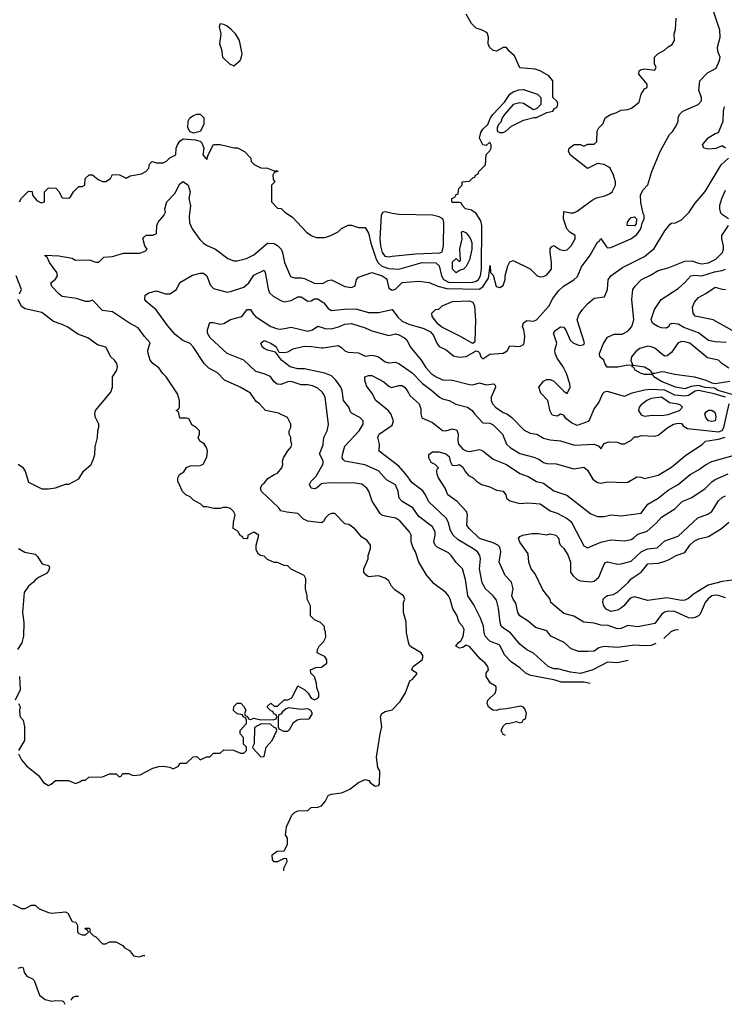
# Model space of a CAD drawing. Header units: inches. Extents: x 2348341 to 2479810, y 460419 to 613669.
# Tile 39 of 256: x 2398198 to 2402383, y 471622 to 477473. Entities that reach past the tile are written whole.
import ezdxf

# ---------------------------------------------------------------- set-up
doc = ezdxf.new("R2010")
doc.units = ezdxf.units.IN
doc.header["$MEASUREMENT"] = 0
doc.layers.add('C3497', color=7, linetype='Continuous')
doc.layers.add('C4407', color=7, linetype='Continuous')

msp = doc.modelspace()

# ---------------------------------------------------------------- linework, layer by layer
at = {"layer": 'C3497', "color": 2}
for points, elevation in [([(2399390, 477448), (2399382.8, 477430), (2399393.4, 477390), (2399386, 477330), (2399396.9, 477296.9), (2399402, 477250), (2399444.7, 477210), (2399470, 477198), (2399508, 477230), (2399514.6, 477245.4), (2399519, 477270), (2399504, 477350), (2399479.3, 477390), (2399454.5, 477414.5), (2399430, 477435.1), (2399410, 477445.2)], 130), ([(2399230, 476799), (2399209.1, 476809.1), (2399197.2, 476830), (2399199.3, 476870), (2399209.2, 476890), (2399230, 476904), (2399250, 476910.8), (2399270.7, 476910.7), (2399292, 476890), (2399291.3, 476850), (2399270, 476808.7)], 126), ([(2399796.9, 473383.1), (2399782, 473378), (2399759.6, 473360.4), (2399750, 473346), (2399738, 473342), (2399734, 473330), (2399734, 473270), (2399738, 473258), (2399765.4, 473245.4), (2399790, 473244.7), (2399803.1, 473256.9), (2399823.7, 473296.3), (2399846.8, 473313.2), (2399870, 473318.8), (2399910, 473316), (2399919.3, 473320.7), (2399938, 473350), (2399928.4, 473368.4), (2399910, 473378), (2399870, 473374)], 122), ([(2399631.6, 473288.4), (2399592.7, 473267.3), (2399591.3, 473170), (2399582, 473150), (2399583.6, 473143.6), (2399630, 473092), (2399650, 473094), (2399662, 473150), (2399698, 473190), (2399726, 473250), (2399722, 473262), (2399710, 473266), (2399687.3, 473287.3)], 122)]:
    msp.add_lwpolyline(points, close=True, dxfattribs=dict(at, elevation=elevation))
for points, elevation in [([(2398198, 476390), (2398210, 476412), (2398250, 476454), (2398272.7, 476452.7), (2398274, 476430), (2398299.6, 476399.6), (2398325.4, 476385.4), (2398346, 476390), (2398346, 476450), (2398370, 476474), (2398412.7, 476472.7), (2398431.6, 476451.6), (2398450, 476414), (2398490, 476412), (2398500.4, 476419.6), (2398518, 476450), (2398550, 476482), (2398570, 476482), (2398586, 476490), (2398588, 476530), (2398610, 476552), (2398630, 476552), (2398663.6, 476523.6), (2398690, 476512), (2398710, 476512), (2398738, 476530), (2398750, 476554), (2398791.6, 476551.6), (2398830, 476532), (2398855.3, 476544.7), (2398922, 476558), (2398948.4, 476571.6), (2398966, 476590), (2398970, 476614), (2398986, 476630), (2399010, 476622), (2399050, 476622), (2399070, 476632), (2399090, 476652), (2399126, 476670), (2399128, 476710), (2399135.3, 476730), (2399149.3, 476750.7), (2399170, 476764.7), (2399239.8, 476759.8), (2399270, 476751.3), (2399281, 476741), (2399292, 476710), (2399286.8, 476670), (2399310, 476642), (2399318, 476670), (2399348.9, 476731.1), (2399390, 476732), (2399471.6, 476711.6), (2399491.1, 476711.1), (2399534, 476690), (2399572, 476650), (2399574, 476630), (2399591.6, 476611.6), (2399630, 476592), (2399670, 476591.3), (2399710, 476574), (2399730, 476574), (2399734, 476570), (2399710, 476566), (2399702, 476550), (2399703.6, 476523.6), (2399714, 476510), (2399694, 476490), (2399694, 476390), (2399730, 476354), (2399751.6, 476351.6), (2399774, 476330), (2399818.8, 476298.8), (2399902, 476210), (2399930, 476191.3), (2399959.6, 476179.6), (2400000, 476178.3)], 126), ([(2400000, 473876), (2399986, 473890), (2399950, 473906), (2399926, 473930), (2399926, 473990), (2399906, 474030), (2399906, 474050), (2399895.3, 474090), (2399898, 474150), (2399888, 474170), (2399810, 474208), (2399790, 474228), (2399768.9, 474228.9), (2399730, 474248), (2399710, 474248), (2399670, 474266), (2399650, 474286), (2399628.4, 474288.4), (2399616.4, 474296.4), (2399602, 474322), (2399602, 474350), (2399618, 474410), (2399590, 474428), (2399554, 474410), (2399551.3, 474388.7), (2399526, 474390), (2399522, 474402), (2399510, 474406), (2399494.6, 474434.6), (2399466, 474450), (2399467.3, 474487.3), (2399478, 474530), (2399468, 474550), (2399450, 474568), (2399430, 474574), (2399406.4, 474573.6), (2399390, 474568), (2399351.6, 474568.4), (2399310, 474578), (2399290, 474578), (2399273.6, 474593.6), (2399230, 474618), (2399210, 474638), (2399186, 474650), (2399166, 474670), (2399138, 474730), (2399138, 474750), (2399148, 474770), (2399174, 474786), (2399190, 474812), (2399210, 474822), (2399270, 474824.7), (2399288.4, 474831.6), (2399310, 474874), (2399314, 474910), (2399310, 474926), (2399293.6, 474953.6), (2399268.9, 474968.9), (2399258, 474990), (2399266, 475010), (2399266, 475030), (2399246, 475050), (2399223.1, 475063.1), (2399202, 475102), (2399190, 475106), (2399150, 475106), (2399142, 475142), (2399128, 475150), (2399142, 475158), (2399147.3, 475172.7), (2399148, 475210), (2399135.3, 475250), (2399068.7, 475350), (2399048.7, 475370), (2399024.7, 475404.7), (2398989.5, 475429.5), (2398973.2, 475450), (2398960.9, 475490), (2398959.3, 475510), (2398973.6, 475553.6), (2398939, 475590), (2398901.5, 475641.5), (2398850, 475669.3), (2398750, 475737.2), (2398690, 475744), (2398630, 475806), (2398610, 475798), (2398590, 475798), (2398536, 475816), (2398450, 475829), (2398430, 475844), (2398390, 475888), (2398384, 475910), (2398410, 475932), (2398422, 475950), (2398419, 475970), (2398375.3, 476030), (2398362, 476062), (2398348, 476070), (2398350, 476074), (2398430, 476070.8), (2398510, 476056), (2398530, 476044.7), (2398610, 476046.8), (2398650, 476031.3), (2398668.4, 476031.6), (2398698, 476062), (2398750, 476066), (2398814.6, 476085.4), (2398910, 476086), (2398943.1, 476096.9), (2398955.3, 476110), (2398942, 476130), (2398930, 476174), (2398950, 476192), (2398990, 476192), (2399010, 476202), (2399013.2, 476250), (2399021.2, 476270), (2399054, 476310), (2399064, 476330), (2399061.2, 476350), (2399072.7, 476390), (2399119.6, 476440.4), (2399150, 476498), (2399170, 476511), (2399198, 476490), (2399210.7, 476450.7), (2399203, 476410), (2399212.5, 476367.5), (2399205.2, 476305.2), (2399206.4, 476266.4), (2399222.8, 476230), (2399267.5, 476167.5), (2399290, 476144.7), (2399310.9, 476130.9), (2399362, 476110), (2399434.4, 476054.4), (2399470, 476041), (2399490, 476041), (2399545.6, 476054.4), (2399590, 476076), (2399670, 476146), (2399710, 476142.8), (2399730.5, 476130.5), (2399750.4, 476110.4), (2399759.1, 476090), (2399770.7, 476030), (2399807.7, 475947.7), (2399830, 475938.8), (2399870, 475939.3), (2399890, 475934.9), (2399947.6, 475907.6), (2399994.9, 475905.1), (2400000, 475907.7)], 122), ([(2398196.5, 475843.5), (2398208.7, 475870), (2398178, 475950)], 126), ([(2400000, 474489), (2399990, 474484), (2399910, 474493.2), (2399884.8, 474504.8), (2399850, 474539), (2399785.6, 474545.6), (2399750, 474555.3), (2399734.8, 474574.8), (2399635.3, 474670), (2399628, 474690), (2399638, 474710), (2399650, 474718), (2399672.9, 474747.1), (2399710, 474771.3), (2399730, 474778), (2399755.3, 474810), (2399762, 474830), (2399759, 474850), (2399765.2, 474870), (2399790, 474912), (2399810, 474934), (2399815.3, 474950), (2399808, 474970), (2399808, 474990), (2399798, 475010), (2399798, 475030), (2399808, 475050), (2399808, 475070), (2399788.4, 475108.4), (2399734.6, 475134.6), (2399658, 475150), (2399622, 475190), (2399603.7, 475203.7), (2399570, 475254), (2399508.7, 475290), (2399415.3, 475330), (2399374, 475374), (2399322, 475402), (2399294, 475430), (2399229, 475530), (2399210, 475549), (2399167.3, 475567.3), (2399122, 475602), (2399075.9, 475655.9), (2399009.4, 475749.4), (2398950, 475798), (2398942, 475810), (2398944, 475836), (2398966, 475850), (2399010, 475862), (2399063.4, 475843.4), (2399090, 475844), (2399129, 475870), (2399150, 475911.3), (2399225.1, 475954.9), (2399270, 475967.3), (2399290, 475966.8), (2399310.5, 475950.5), (2399330, 475898), (2399350, 475874.8), (2399430, 475854.8), (2399450, 475857.3), (2399530, 475883.8), (2399559.5, 475910), (2399590, 475954), (2399650, 475984.7), (2399657.3, 475970), (2399673.2, 475873.2), (2399682.8, 475850), (2399704.7, 475830), (2399750, 475804), (2399770, 475797.3), (2399810, 475804.9), (2399850, 475826.8), (2399870, 475826), (2399910, 475801), (2399930, 475802.8), (2399950, 475814), (2399970, 475814), (2400000, 475793.3)], 118), ([(2398190, 474831), (2398214.4, 474814.4), (2398230.9, 474790.9), (2398250, 474724.7), (2398330, 474684.7), (2398370, 474686), (2398410, 474691.3), (2398470, 474712), (2398490, 474712), (2398550, 474744.7), (2398578, 474790), (2398622, 474830), (2398636.5, 474863.5), (2398644, 474890), (2398645.6, 474934.4), (2398661.2, 474990), (2398662, 475030), (2398668.4, 475051.6), (2398668.7, 475070), (2398649.4, 475109.4), (2398645.2, 475130), (2398649, 475150), (2398740.2, 475259.8), (2398748.7, 475290), (2398748.7, 475350), (2398775.3, 475390), (2398779, 475410), (2398775.3, 475430), (2398762, 475450), (2398739, 475470), (2398710, 475528), (2398661.2, 475541.2), (2398603.2, 475583.2), (2398544.1, 475604.1), (2398485.1, 475645.1), (2398450, 475662), (2398398.6, 475678.6), (2398330, 475733.2), (2398230, 475754), (2398209.5, 475769.5), (2398189, 475810)], 126), ([(2400000, 475252.2), (2399997.2, 475257.2), (2399970, 475282.7), (2399937.2, 475297.2), (2399910, 475303.7), (2399870, 475303.7), (2399810, 475323.7), (2399790, 475320.9), (2399750, 475304.5), (2399727.9, 475307.9), (2399710, 475321.2), (2399690, 475349), (2399677.5, 475357.5), (2399650, 475369.3), (2399601.5, 475381.5), (2399529.7, 475449.7), (2399429.7, 475489.7), (2399330, 475582), (2399314, 475610), (2399314, 475630), (2399327.3, 475672.7), (2399347.3, 475672.7), (2399390, 475662.8), (2399410, 475666.8), (2399450, 475690.7), (2399518, 475710), (2399550, 475751), (2399570, 475751.3), (2399584.5, 475724.5), (2399598, 475710), (2399690, 475650.7), (2399730, 475635.5), (2399750, 475633.4), (2399810, 475645.5), (2399910, 475622), (2399938, 475630), (2399970, 475652), (2400000, 475641)], 114), ([(2400000, 475373.8), (2399890, 475398.4), (2399850, 475398.4), (2399804, 475410), (2399754, 475450), (2399718, 475498), (2399670, 475509.2), (2399650, 475519), (2399639, 475530), (2399630, 475551.3), (2399650, 475566), (2399690, 475550.6), (2399722, 475530), (2399738, 475498), (2399770, 475496), (2399790, 475498.8), (2399822.9, 475517.1), (2399887.8, 475532.2), (2399932, 475532), (2399990, 475522.4), (2400000, 475523.9)], 110), ([(2400000, 474851.7), (2399981.2, 474890), (2399982, 474898), (2400000, 474946.7)], 114), ([(2400000, 474716.3), (2399990, 474715.3), (2399962, 474690), (2399950, 474686), (2399928.7, 474690), (2399919, 474710), (2399929, 474730), (2399959.3, 474760.7), (2399999.3, 474830), (2400000, 474838.8)], 114), ([(2398190.3, 474330.4), (2398228.9, 474308.9), (2398290, 474297.3), (2398303.8, 474283.8), (2398330, 474242), (2398336.9, 474236.9), (2398370.5, 474230.5), (2398375.3, 474215.3), (2398370, 474198), (2398358, 474182), (2398310, 474158), (2398290, 474142), (2398281, 474130), (2398250, 474106.6), (2398225.5, 474070), (2398214, 473950), (2398222, 473890), (2398221, 473810), (2398210.7, 473769.3), (2398186, 473730)], 122), ([(2400000, 473693), (2399966, 473710), (2399968, 473730), (2399978, 473750), (2400000, 473773.5)], 122), ([(2398192, 473110), (2398210, 473074), (2398239.6, 473039.6), (2398310, 472982), (2398339.6, 472939.6), (2398370, 472922), (2398386, 472930), (2398410, 472952), (2398487.3, 472952.7), (2398530, 472934), (2398556.4, 472943.6), (2398570, 472954), (2398590, 472954), (2398608.4, 472971.6), (2398690, 472974), (2398731.6, 472991.6), (2398771.6, 472991.6), (2398790, 472974), (2398802, 472978), (2398806, 472990), (2398812.7, 472992.7), (2398847.3, 472992.7), (2398870, 472982), (2398914.6, 472985.4), (2398990, 473024.7), (2399024.7, 473035.3), (2399050, 473038), (2399090, 473032), (2399110, 473022), (2399142, 473038), (2399150, 473054), (2399190, 473054), (2399228.4, 473091.6), (2399250, 473094), (2399270, 473074), (2399308.4, 473091.6), (2399327.3, 473092.7), (2399350, 473114), (2399390, 473114), (2399410, 473134), (2399467.3, 473132.7), (2399510, 473114), (2399530, 473114), (2399546, 473130), (2399546, 473150), (2399528.4, 473168.4), (2399527.3, 473207.3), (2399508.7, 473228.7), (2399508.7, 473250), (2399546, 473290), (2399546, 473310), (2399542, 473322), (2399526, 473330), (2399522, 473342), (2399490, 473348), (2399468.9, 473368.9), (2399470, 473392), (2399489.3, 473410.7), (2399510.9, 473410.9), (2399530, 473392), (2399542, 473370), (2399534, 473350), (2399538, 473338), (2399552, 473332), (2399558, 473318), (2399570, 473314), (2399590, 473322), (2399630, 473312), (2399710, 473314), (2399722, 473318), (2399726, 473330), (2399722, 473342), (2399707.3, 473347.3), (2399702, 473362), (2399690, 473366), (2399670, 473386), (2399670, 473394), (2399690, 473412), (2399710, 473394), (2399730, 473394), (2399768.4, 473431.6), (2399790, 473432), (2399810, 473442), (2399818, 473450), (2399850, 473514), (2399892, 473490), (2399911.1, 473471.1), (2399930, 473442), (2399950, 473432), (2399970, 473442), (2399975.3, 473450), (2399975.3, 473470), (2399963.1, 473503.1), (2399962, 473530), (2399948.9, 473568.9), (2399928, 473590), (2399926, 473610), (2399956.4, 473623.6), (2399990, 473624.7), (2400000, 473632.6)], 122), ([(2398198, 473570), (2398202, 473490), (2398172, 473430)], 122), ([(2398192, 473410), (2398202, 473390), (2398198, 473370), (2398199.6, 473339.6), (2398202, 473330), (2398218, 473310), (2398226, 473270), (2398226, 473190), (2398192, 473130)], 122), ([(2399767.3, 472416.1), (2399768, 472430), (2399788, 472470), (2399786, 472486), (2399770, 472488), (2399730, 472468), (2399710, 472468), (2399700.4, 472480.4), (2399698, 472510), (2399728.4, 472531.6), (2399770, 472534), (2399788.4, 472571.6), (2399788.4, 472608.4), (2399778, 472630), (2399783.1, 472676.9), (2399814.6, 472745.4), (2399830, 472762), (2399850, 472772), (2399910, 472774), (2399930, 472792), (2399970, 472794), (2399990, 472802), (2400000, 472812.4)], 118), ([(2398158, 472218), (2398210, 472192), (2398230, 472192), (2398268.4, 472211.6), (2398290, 472212), (2398314, 472190), (2398370, 472166.8), (2398390, 472164), (2398470, 472172), (2398483.6, 472163.6), (2398510, 472114), (2398532, 472110), (2398542, 472090), (2398542, 472050), (2398550, 472042), (2398570, 472034), (2398590, 472034), (2398606, 472050), (2398602, 472062), (2398586, 472070), (2398590, 472074), (2398610, 472074), (2398614, 472070), (2398614, 472050), (2398634, 472030), (2398650, 472022), (2398690, 471982), (2398710, 471982), (2398732.7, 471992.7), (2398770, 471994), (2398810, 471972), (2398819.6, 471959.6), (2398850, 471942), (2398874, 471910), (2398910, 471904.7), (2398930, 471912), (2398941.6, 471911.8)], 118), ([(2398190, 471836), (2398210, 471842), (2398218, 471838), (2398224.7, 471810), (2398241, 471790), (2398273.4, 471773.4), (2398283.5, 471763.5), (2398316.9, 471676.9), (2398350, 471651.3), (2398390, 471641), (2398410, 471644.7), (2398450, 471642), (2398458, 471638), (2398467.2, 471622)], 114), ([(2398506, 471645.7), (2398506, 471650), (2398516.4, 471663.6), (2398530, 471671), (2398546.8, 471670.6)], 114)]:
    msp.add_lwpolyline(points, dxfattribs=dict(at, elevation=elevation))
at = {"layer": 'C4407', "color": 2}
for points, elevation in [([(2400000, 475793.3), (2400004.9, 475790), (2400030, 475756), (2400050, 475744), (2400126.8, 475753.2), (2400195.5, 475755.5), (2400270, 475734), (2400330, 475732.7), (2400410, 475750.6), (2400444.6, 475704.6), (2400470, 475681.1), (2400510, 475663.7), (2400598.7, 475638.7), (2400638.5, 475618.5), (2400655.9, 475595.9), (2400676, 475550), (2400690, 475531.3), (2400730.6, 475510.6), (2400775.3, 475475.3), (2400810, 475466.8), (2400850, 475470.8), (2400910, 475504.7), (2400922, 475502), (2400930, 475494), (2400938, 475470), (2400950, 475458), (2400990, 475484.7), (2401070, 475492), (2401094.6, 475505.4), (2401110, 475534), (2401170, 475532), (2401190, 475542), (2401195.3, 475550), (2401199, 475590), (2401193.2, 475630), (2401185.2, 475650), (2401190, 475672), (2401210, 475686), (2401250, 475680.7), (2401268.7, 475690), (2401342, 475770), (2401364.7, 475815.3), (2401398.6, 475861.4), (2401429, 475890), (2401490, 475928), (2401512.5, 475947.5), (2401535.1, 476004.9), (2401587.2, 476072.8), (2401630, 476151.3), (2401642, 476158), (2401650, 476172), (2401683.5, 476123.5), (2401690, 476118), (2401710, 476118.8), (2401828, 476170), (2401864, 476196), (2401888, 476230), (2401895.3, 476264.7), (2401908, 476290), (2401908, 476310), (2401901.2, 476321.2), (2401887.3, 476387.3), (2401886, 476430), (2401900.1, 476459.9), (2401929.1, 476490.9), (2401954, 476570), (2402002, 476690), (2402058, 476790), (2402078, 476810), (2402098, 476842), (2402108.7, 476870), (2402108.7, 476890), (2402118, 476910), (2402138, 476930), (2402228, 476970), (2402248.7, 476990), (2402248.7, 477010), (2402232.9, 477052.9), (2402239, 477110), (2402283.2, 477156.8), (2402335.1, 477184.9), (2402355.3, 477230), (2402358, 477250), (2402344.7, 477284.7), (2402344, 477310), (2402359, 477370), (2402356, 477410), (2402317.2, 477530)], 118), ([(2400000, 476178.3), (2400010, 476178), (2400046, 476190), (2400090, 476212), (2400110, 476232), (2400150, 476252), (2400170, 476252), (2400210, 476238), (2400250, 476238), (2400270, 476204.7), (2400284.4, 476144.4), (2400316.1, 476050), (2400328, 476028), (2400350, 476008), (2400390, 475994.6), (2400449.5, 475990.5), (2400589.7, 476030.3), (2400670, 476028), (2400690.2, 476010.2), (2400704.4, 475950), (2400715.3, 475930), (2400750, 475911.4), (2400890, 475914.3), (2400910, 475919.6), (2400923.5, 475930), (2400936.1, 475950), (2400941.5, 475990), (2400943.9, 476250), (2400938, 476278), (2400910, 476322), (2400881.5, 476341.5), (2400846, 476350), (2400826, 476370), (2400822, 476382), (2400810, 476386), (2400770, 476386), (2400766, 476390), (2400766, 476410), (2400782, 476418), (2400790, 476434), (2400802, 476438), (2400806, 476470), (2400826, 476490), (2400826, 476510), (2400870, 476514), (2400890, 476534), (2400902, 476538), (2400906, 476550), (2400922, 476558), (2400926, 476570), (2400966, 476610), (2400968.4, 476671.6), (2400990, 476694), (2400998, 476710), (2400998, 476730), (2400990, 476746), (2400970, 476726), (2400948.7, 476728.7), (2400929.2, 476769.2), (2400938, 476802), (2400950, 476822), (2400978, 476850), (2400994, 476890), (2401009, 476910), (2401077.2, 476982.8), (2401109.3, 477030.7), (2401130, 477044.7), (2401163.1, 477056.9), (2401190, 477058), (2401274, 477030), (2401294, 477010), (2401294, 476970), (2401270, 476946), (2401250, 476938), (2401190, 476975.3), (2401170, 476979), (2401130, 476968.7), (2401078, 476910), (2401064.7, 476890), (2401056, 476864), (2401042, 476850), (2401034, 476830), (2401034, 476810), (2401050, 476802), (2401070, 476802), (2401086, 476810), (2401120.2, 476839.8), (2401190, 476876), (2401252.7, 476892.7), (2401267.3, 476892.7), (2401330, 476922), (2401366, 476930), (2401375.3, 476944.7), (2401390, 476954), (2401394, 476974), (2401390, 476986), (2401366, 477010), (2401366, 477110), (2401340.4, 477140.4), (2401290, 477169), (2401259.3, 477179.3), (2401170, 477188), (2401138, 477258), (2401105.6, 477285.6), (2401090, 477308), (2401070, 477308), (2401030, 477285.2), (2401010, 477289.2), (2400989.2, 477310), (2400981.2, 477330), (2400982, 477370), (2400974.6, 477394.6), (2400946, 477410), (2400910, 477422), (2400882, 477450), (2400850, 477506)], 126), ([(2400000, 475907.7), (2400030, 475922.8), (2400050, 475927.3), (2400130, 475887.3), (2400170, 475882), (2400190, 475891.3), (2400199.5, 475930), (2400210, 475944), (2400290, 475971.3), (2400351, 475950), (2400374.2, 475934.2), (2400378.8, 475930), (2400390, 475878), (2400410, 475865.5), (2400430, 475870.8), (2400469.6, 475910.4), (2400570, 475918.4), (2400630, 475910.8), (2400681, 475890), (2400735.9, 475875.9), (2400927.5, 475872.5), (2400950, 475886), (2400982.9, 475937.1), (2400992, 476012), (2400994, 475970), (2401010, 475954), (2401028.2, 475888.2), (2401050, 475882), (2401070, 475894), (2401082, 475930), (2401082, 475950), (2401098, 476010), (2401110, 476034), (2401130, 476042), (2401230, 475992), (2401271.1, 475951.1), (2401290, 475944.7), (2401310, 475946.8), (2401330, 475956), (2401357.2, 475990), (2401357.2, 476030), (2401349.2, 476090), (2401349.3, 476110.7), (2401356.4, 476123.6), (2401370, 476131.3), (2401407.5, 476107.5), (2401430, 476101), (2401450, 476106), (2401474, 476130), (2401498, 476170), (2401498, 476190), (2401466, 476210), (2401448, 476230), (2401428.7, 476290), (2401430, 476334), (2401470, 476324.7), (2401490, 476326), (2401510, 476336), (2401598.6, 476401.4), (2401625.1, 476414.9), (2401674.2, 476425.8), (2401702.5, 476437.5), (2401717.2, 476450), (2401737.2, 476490), (2401737.2, 476510), (2401726, 476550), (2401705.2, 476590), (2401697.2, 476597.2), (2401670, 476612.3), (2401630, 476619), (2401570, 476588), (2401470, 476669), (2401459, 476690), (2401462, 476710), (2401491.6, 476731.6), (2401530, 476732), (2401550, 476722), (2401572.7, 476732.7), (2401610, 476734), (2401626, 476750), (2401628.4, 476811.6), (2401638, 476830), (2401663.1, 476856.9), (2401675.3, 476890), (2401708, 476910), (2401740.2, 476919.8), (2401770, 476936), (2401810, 476938.8), (2401832.9, 476947.1), (2401877.2, 476982.8), (2401889.3, 477030.7), (2401910, 477062), (2401926, 477070), (2401926, 477090), (2401875.3, 477150), (2401878, 477170), (2401890, 477178), (2401910, 477182), (2401970, 477174), (2401978, 477190), (2401968, 477208), (2401969.1, 477250.9), (2401988, 477270), (2402028.9, 477291.1), (2402050, 477312), (2402074.6, 477325.4), (2402088, 477350), (2402086, 477390), (2402094.6, 477414.6), (2402097.2, 477482.8)], 122), ([(2402390, 476708.7), (2402370, 476724), (2402332.8, 476707.2), (2402290, 476704.5), (2402262, 476710), (2402253.2, 476730), (2402288, 476772), (2402330, 476796), (2402350, 476802), (2402376, 476870), (2402379.6, 476930), (2402385.4, 476954.6)], 114), ([(2402390, 475229.7), (2402322.7, 475250), (2402230, 475269.8), (2402210, 475265.3), (2402170, 475239.2), (2402150, 475236.5), (2402090, 475242.4), (2402030, 475271.6), (2401943.9, 475276.1), (2401910, 475272.3), (2401828.1, 475251.9), (2401790, 475234), (2401690, 475264), (2401670, 475259), (2401661, 475250), (2401639.1, 475200.9), (2401610, 475162), (2401583.5, 475096.5), (2401574.4, 475085.6), (2401510, 475062), (2401476.5, 475076.5), (2401443.2, 475103.2), (2401430, 475122), (2401410, 475128), (2401390, 475118), (2401362, 475122), (2401350, 475146), (2401335.3, 475210), (2401294.6, 475254.6), (2401282, 475290), (2401310, 475326), (2401330, 475334.8), (2401350, 475334.8), (2401370, 475326), (2401430, 475264.7), (2401450, 475252), (2401468.7, 475290), (2401465.2, 475310), (2401446, 475370), (2401426, 475410), (2401390, 475462), (2401379.3, 475490), (2401377.2, 475510), (2401389.2, 475550), (2401369.4, 475610), (2401376, 475624), (2401410, 475647.7), (2401430, 475646), (2401444.4, 475624.4), (2401468.7, 475568.7), (2401486.8, 475550), (2401523.1, 475536.9), (2401550, 475542), (2401553.6, 475553.6), (2401508.7, 475690), (2401520.2, 475719.8), (2401542, 475750), (2401573.6, 475786.4), (2401610, 475818), (2401672.9, 475827.1), (2401689, 475870), (2401692.9, 475927.1), (2401708.7, 475950), (2401778.6, 476001.4), (2401910, 476066.8), (2401967.2, 476112.8), (2402030, 476218), (2402062, 476258), (2402070, 476264.7), (2402093.2, 476266.8), (2402130, 476284.7), (2402175.3, 476330), (2402210, 476382), (2402270, 476451.3), (2402364, 476610), (2402408.7, 476650)], 114), ([(2402408, 476290), (2402372.5, 476312.5), (2402363.7, 476323.7), (2402356.2, 476350), (2402356.9, 476370), (2402368.2, 476410), (2402390, 476459.1)], 110), ([(2402410, 475402.7), (2402368, 475430), (2402349, 475449), (2402283, 475463), (2402179, 475550), (2402150, 475559.5), (2402130, 475560.9), (2402106.8, 475550), (2402070, 475496), (2402044.1, 475475.9), (2402030, 475474), (2402019.7, 475479.7), (2401970, 475520.9), (2401950, 475529.3), (2401930, 475532.7), (2401881.1, 475518.9), (2401858, 475502), (2401832.7, 475470), (2401827.9, 475447.9), (2401839.6, 475420.4), (2401830, 475418), (2401810, 475420.7), (2401751.2, 475408.8), (2401687.9, 475407.9), (2401673.2, 475430), (2401668.7, 475450), (2401644, 475470), (2401642, 475490), (2401664, 475544), (2401690, 475586), (2401730, 475604.7), (2401776.4, 475603.6), (2401810, 475622), (2401834, 475650), (2401845.2, 475690), (2401835.1, 475810), (2401841.2, 475870), (2401853.2, 475890), (2401891.7, 475928.3), (2401945.4, 475954.6), (2401990, 475982.8), (2402050, 475998.8), (2402150, 476038.8), (2402190, 476040.5), (2402230, 476025.5), (2402250, 476023), (2402290, 476028.4), (2402334, 476050), (2402372.7, 476090), (2402379, 476110), (2402379, 476130), (2402369, 476170), (2402369, 476190), (2402408.7, 476250)], 110), ([(2402395.1, 475555.1), (2402330, 475558), (2402290, 475567.6), (2402230, 475611.6), (2402143.3, 475643.3), (2402110, 475664), (2402072, 475668), (2402058, 475662), (2402054, 475650), (2402039.6, 475640.4), (2402010, 475642), (2401988, 475650), (2401958, 475670), (2401949.4, 475690.6), (2401969, 475750), (2402008.7, 475810), (2402110, 475874.8), (2402150, 475911), (2402184, 475950), (2402205.6, 475954.4), (2402250, 475950.3), (2402325.2, 475974.8), (2402370, 475982), (2402390, 475990.4)], 106), ([(2402430, 475627), (2402318, 475690), (2402211.4, 475711.4), (2402197.6, 475730), (2402195.6, 475764.4), (2402206.3, 475793.7), (2402230, 475822.8), (2402274.8, 475845.2), (2402330, 475882.8), (2402370, 475870.8), (2402390, 475870.7)], 102), ([(2400000, 475641), (2400010, 475637.3), (2400050, 475636.4), (2400092.8, 475647.2), (2400130, 475663), (2400170, 475667.7), (2400250, 475642), (2400290, 475624), (2400390, 475596), (2400430, 475606), (2400450, 475601), (2400483.5, 475583.5), (2400498, 475570), (2400518, 475530), (2400582, 475450), (2400610, 475406), (2400642.8, 475370), (2400671.3, 475350), (2400710, 475333.4), (2400770, 475330.4), (2400870, 475304.9), (2400890, 475304), (2400930, 475316), (2400970, 475304), (2401014, 475310), (2401022, 475302), (2401024.7, 475290), (2400998.8, 475230), (2400998.8, 475210), (2401006, 475190), (2401024.7, 475170), (2401070, 475138), (2401090.9, 475130.9), (2401122, 475110), (2401194.4, 475034.4), (2401230, 475016), (2401270, 475011), (2401310, 474986.8), (2401350, 474976), (2401411, 474971), (2401494.6, 474945.4), (2401611.3, 474951.3), (2401638, 474938), (2401650, 474922), (2401670, 474954), (2401696.4, 474963.6), (2401750, 474962), (2401770, 474952), (2401790, 474952), (2401828.4, 474971.6), (2401850, 474994), (2401870, 474994), (2401890, 475002), (2401970, 474998), (2401990, 475004.7), (2402048, 475050), (2402082, 475070), (2402110, 475076.3), (2402130, 475073.4), (2402139.9, 475059.9), (2402164.6, 475044.6), (2402350, 475023.2), (2402370, 475032.4), (2402379.8, 475050), (2402412.3, 475190)], 114), ([(2400000, 475523.9), (2400090, 475537.3), (2400110, 475526), (2400130, 475506), (2400150, 475497.3), (2400210, 475494), (2400250, 475474), (2400290, 475478.8), (2400310, 475476), (2400330.5, 475470.5), (2400370, 475440.7), (2400390, 475434.8), (2400430, 475437.3), (2400450, 475430.7), (2400530, 475375.5), (2400590, 475310.5), (2400647.3, 475270), (2400691.3, 475230), (2400710, 475220.7), (2400750, 475210.8), (2400788.2, 475188.2), (2400858, 475170), (2400886, 475150), (2400898.8, 475130), (2400950, 475078), (2400990, 475075.5), (2401010, 475065.5), (2401066, 475010), (2401090.5, 474950.5), (2401111, 474930), (2401170, 474895.5), (2401253, 474873), (2401281.1, 474861.1), (2401310, 474840.7), (2401330, 474834.8), (2401385.6, 474834.4), (2401490, 474804), (2401550, 474813.4), (2401570, 474796), (2401603.4, 474743.4), (2401630, 474722.8), (2401650, 474718.8), (2401690, 474726), (2401797.2, 474722.8), (2401810, 474724.7), (2401863.7, 474756.3), (2401890, 474754.8), (2401910, 474746.8), (2401990, 474766), (2402070, 474814), (2402154.8, 474885.2), (2402251.7, 474948.3), (2402272.3, 474967.7), (2402350, 474980.3), (2402387.8, 474992.2)], 110), ([(2402430, 475245.1), (2402347.3, 475270), (2402324.4, 475284.4), (2402270, 475288), (2402230, 475298.5), (2402186.6, 475293.4), (2402150, 475280.4), (2402094, 475290), (2402010, 475323.6), (2401965.2, 475350), (2401960.4, 475360.4), (2401950, 475365.2), (2401910, 475364.4), (2401889.8, 475369.8), (2401854.5, 475390), (2401845.6, 475405.6), (2401835.3, 475410), (2401840.2, 475419.8), (2401910, 475410.3), (2401943, 475390), (2401953.4, 475373.4), (2401970, 475372.4), (2402010, 475381.7), (2402030, 475380.3), (2402087.1, 475367.1), (2402206, 475350), (2402274, 475330), (2402310, 475314.3), (2402330, 475311.3), (2402415.8, 475324.2)], 110), ([(2401586.5, 473527.4), (2401550, 473535.8), (2401415.8, 473535.8), (2401370, 473549.6), (2401235.3, 473575.3), (2401207.5, 473587.5), (2401170, 473621.2), (2401118, 473658), (2401078.4, 473698.4), (2401050, 473756), (2400990, 473780.9), (2400963.7, 473810), (2400957, 473830), (2400953.3, 473870), (2400936.3, 473916.3), (2400895.3, 473995.3), (2400860.9, 474050), (2400847.2, 474147.2), (2400829.1, 474209.1), (2400790, 474248), (2400762, 474290), (2400744.5, 474304.5), (2400678.4, 474338.4), (2400665.2, 474350), (2400658, 474370), (2400666.6, 474410), (2400666, 474430), (2400650, 474459), (2400570, 474521.2), (2400533, 474573), (2400469.2, 474610), (2400452.7, 474630), (2400446, 474670), (2400430, 474708.7), (2400378, 474738), (2400330, 474792.3), (2400247.5, 474827.5), (2400130, 474849.4), (2400119.3, 474859.3), (2400113.2, 474870), (2400115.1, 474890), (2400130, 474938), (2400215.1, 475030), (2400239, 475070), (2400238, 475090), (2400218, 475110), (2400172.9, 475132.9), (2400163.7, 475143.7), (2400153.2, 475170), (2400122, 475210), (2400113.3, 475270), (2400105.6, 475290), (2400076.2, 475330), (2400050, 475356.2), (2400010, 475371.6), (2400000, 475373.8)], 110), ([(2401813, 473665.8), (2401750, 473651.5), (2401690, 473655.1), (2401602.8, 473610), (2401530, 473588.3), (2401470, 473595.6), (2401395.3, 473615.3), (2401370, 473616.2), (2401337.2, 473630), (2401250, 473709.2), (2401210, 473729), (2401170, 473762), (2401113.2, 473830), (2401074.5, 473854.5), (2401059, 473870), (2401052.7, 473890), (2401043.2, 473976.8), (2401030, 474024), (2401010, 474049.2), (2400966, 474090), (2400945.8, 474125.8), (2400929.5, 474210), (2400935.1, 474270), (2400932.3, 474290), (2400917, 474310), (2400890.8, 474330.8), (2400802.5, 474382.5), (2400772.3, 474410), (2400756.6, 474436.6), (2400742.9, 474490), (2400731.2, 474511.2), (2400628.1, 474608.1), (2400609.3, 474650), (2400593.3, 474673.3), (2400530, 474721.2), (2400492.8, 474772.8), (2400450, 474819.3), (2400334, 474910), (2400336, 474950), (2400325.2, 474990), (2400330, 475002), (2400334, 475010), (2400410, 475062.8), (2400418, 475090), (2400402, 475130), (2400386.6, 475150), (2400312.7, 475210), (2400292.1, 475252.1), (2400258, 475298), (2400249, 475330), (2400249.3, 475350.7), (2400270, 475358.8), (2400290, 475358.8), (2400360.7, 475320.7), (2400390, 475296), (2400407.7, 475287.7), (2400450, 475298.8), (2400470, 475298.8), (2400484.7, 475290), (2400500.7, 475270), (2400517.3, 475237.3), (2400570.8, 475190), (2400580.7, 475160.7), (2400581, 475130), (2400587.3, 475107.3), (2400650, 475078.8), (2400710, 475031), (2400730, 475030.7), (2400770, 475042), (2400794.4, 475034.4), (2400802, 475010), (2400800.5, 474970), (2400805.5, 474950), (2400830, 474920.7), (2400850, 474910.7), (2400870, 474907.3), (2400930, 474918), (2400950, 474910.5), (2401010, 474860.7), (2401090, 474830.6), (2401170, 474777.3), (2401219.1, 474759.1), (2401268.1, 474728.1), (2401310, 474718.8), (2401370, 474674), (2401448.2, 474648.2), (2401590, 474536), (2401630, 474521), (2401670, 474520.7), (2401710, 474530.8), (2401770, 474524), (2401890, 474540.7), (2401930, 474594.8), (2401990, 474630.6), (2402050, 474676.3), (2402109.6, 474710.4), (2402181.2, 474770), (2402230, 474797.3), (2402271.5, 474828.5), (2402310, 474848), (2402450, 474887.7)], 106), ([(2400000, 474946.7), (2400001.2, 474950), (2400005.2, 474990), (2400025.2, 475030), (2400032.7, 475067.3), (2400012.3, 475230), (2400000, 475252.2)], 114), ([(2401977, 473766), (2401950, 473754), (2401910, 473751.6), (2401850, 473756.2), (2401750, 473742), (2401670, 473749.2), (2401638.8, 473741.2), (2401610, 473721.2), (2401570, 473718), (2401519.3, 473719.3), (2401474.6, 473734.6), (2401432.7, 473772.7), (2401354, 473810), (2401330, 473841.2), (2401261.5, 473861.5), (2401218.9, 473898.9), (2401169, 473930), (2401157.2, 473950), (2401145.2, 474005.2), (2401128.7, 474030), (2401122, 474050), (2401129, 474090), (2401119, 474130), (2401081.2, 474170), (2401046, 474250), (2401057, 474310), (2401050, 474339), (2401039, 474350), (2401010, 474364.5), (2400930, 474389.4), (2400869, 474450), (2400854, 474470), (2400858, 474530), (2400852.3, 474550), (2400797.2, 474610), (2400741.2, 474650), (2400726, 474690), (2400685.2, 474750), (2400677.2, 474770), (2400675.3, 474790), (2400678, 474802), (2400686, 474810), (2400666, 474830), (2400642, 474842), (2400628.7, 474870), (2400628.7, 474890), (2400650, 474904.7), (2400690, 474904.7), (2400730, 474894), (2400750, 474878), (2400756, 474850), (2400766.8, 474826.8), (2400790, 474824.7), (2400811, 474830), (2400830, 474814.8), (2400845.5, 474785.5), (2400864.9, 474764.9), (2400892, 474750), (2400912, 474730), (2400942, 474710), (2400990, 474697.3), (2401030, 474678), (2401070.6, 474670.6), (2401086.8, 474650), (2401090.8, 474630), (2401110, 474614), (2401170, 474597.3), (2401217.2, 474602.8), (2401290, 474596.3), (2401350, 474554.8), (2401390, 474540.7), (2401450, 474508.2), (2401470, 474493.4), (2401479.3, 474479.3), (2401550, 474346), (2401570, 474334.8), (2401650, 474368.2), (2401710, 474381.6), (2401790, 474376.3), (2401830, 474384), (2401846.8, 474393.2), (2401870, 474416.3), (2401926.3, 474433.7), (2401979.5, 474480.5), (2402010, 474516), (2402090, 474566), (2402134, 474610), (2402190, 474634), (2402270, 474686.8), (2402310, 474727.3), (2402330, 474740.7), (2402405.6, 474774.4)], 102), ([(2400000, 474838.8), (2400000.9, 474850), (2400000, 474851.7)], 114), ([(2401083.7, 473220.2), (2401080.4, 473220.4), (2401070, 473226), (2401058, 473250), (2401070, 473274), (2401088.4, 473291.6), (2401110, 473292), (2401150, 473302), (2401170, 473294), (2401182, 473298), (2401190, 473314), (2401202, 473318), (2401208, 473350), (2401198, 473378), (2401190, 473388), (2401174.6, 473394.6), (2401090, 473378), (2401045.4, 473374.6), (2401031.3, 473368.7), (2401009.3, 473369.3), (2400982, 473390), (2400975.3, 473410), (2400978, 473430), (2401022, 473470), (2401028.7, 473490), (2401028, 473510), (2400995.3, 473530), (2400969, 473570), (2400969, 473590), (2400982, 473610), (2400979, 473630), (2400964, 473650), (2400934.2, 473674.2), (2400870, 473748.7), (2400850, 473755.3), (2400830, 473742), (2400810, 473738), (2400788.7, 473750), (2400802, 473770), (2400818.6, 473781.4), (2400833.2, 473806.8), (2400839, 473850), (2400829.3, 473869.3), (2400809.2, 473890), (2400794.2, 473934.2), (2400771.9, 473971.9), (2400756, 474030), (2400745.2, 474050), (2400729.2, 474070), (2400661, 474121), (2400616, 474170), (2400569.3, 474250), (2400549.2, 474310), (2400534.8, 474334.8), (2400524, 474370), (2400524, 474410), (2400513.2, 474430), (2400455.9, 474495.9), (2400431.7, 474511.7), (2400370, 474522), (2400349.6, 474529.6), (2400338.9, 474538.9), (2400292, 474612), (2400271.8, 474671.8), (2400261.2, 474690), (2400230, 474712.7), (2400190, 474719), (2400050, 474721.2), (2400000, 474716.3)], 114), ([(2402390, 474037.6), (2402348.1, 474051.9), (2402330, 474054), (2402310, 474049.4), (2402287.7, 474032.3), (2402270.4, 474010), (2402240.4, 473939.6), (2402230.3, 473929.7), (2402210, 473920.7), (2402190, 473917), (2402170, 473919.5), (2402090, 473956.2), (2402050, 473958), (2402028.1, 473951.9), (2402010, 473939), (2401970, 473885.2), (2401870, 473866), (2401810, 473872.7), (2401770, 473855.1), (2401750, 473852.3), (2401693.1, 473873.1), (2401650, 473875.1), (2401610, 473887), (2401550, 473892.7), (2401490, 473929), (2401430, 473944), (2401354, 474010), (2401349.2, 474029.2), (2401304.7, 474084.7), (2401260.2, 474180.2), (2401237.2, 474210), (2401222.7, 474250), (2401218, 474298), (2401170, 474368), (2401162, 474390), (2401170, 474402), (2401186, 474410), (2401240.2, 474419.8), (2401279.8, 474419.8), (2401330, 474411.3), (2401350, 474418), (2401382, 474410), (2401401, 474390), (2401403.6, 474363.6), (2401411.3, 474350), (2401431.3, 474330), (2401453.7, 474293.7), (2401470.5, 474250), (2401470.6, 474190), (2401484, 474170), (2401510, 474145.5), (2401530, 474138), (2401590, 474133.4), (2401610, 474137.3), (2401638.9, 474161.1), (2401674, 474246), (2401690, 474250.6), (2401750, 474238.4), (2401770, 474239.3), (2401830, 474256.3), (2401889.8, 474310.2), (2401910, 474321.3), (2401930, 474328.5), (2401985.1, 474334.9), (2402030, 474377.1), (2402110, 474404.9), (2402227.2, 474512.8), (2402285.2, 474534.8), (2402310, 474551), (2402350, 474614.8), (2402370, 474634), (2402390, 474644)], 98), ([(2400000, 472812.4), (2400013.6, 472826.4), (2400030, 472862), (2400048.9, 472871.1), (2400110, 472878), (2400130, 472886), (2400158.6, 472901.4), (2400210, 472941), (2400250, 472958), (2400271.3, 472951.3), (2400279.6, 472939.6), (2400310, 472918), (2400330, 472922), (2400335.3, 472930), (2400338, 473010), (2400326, 473030), (2400318, 473090), (2400339, 473230), (2400349, 473270), (2400342, 473330), (2400348.7, 473350), (2400370, 473361), (2400410, 473372), (2400458.6, 473421.4), (2400490, 473472), (2400515.3, 473544.7), (2400530, 473552), (2400556.4, 473583.6), (2400558, 473590), (2400526, 473610), (2400535.3, 473630), (2400588, 473670), (2400594, 473690), (2400582, 473710), (2400524.7, 473744.7), (2400514, 473754), (2400510, 473766), (2400495.3, 473830), (2400494.6, 473894.6), (2400478, 473950), (2400478, 474010), (2400486, 474030), (2400478, 474050), (2400425.6, 474085.6), (2400406.3, 474106.3), (2400390, 474138), (2400370, 474155.3), (2400330, 474169), (2400270, 474162), (2400253.6, 474173.6), (2400242, 474190), (2400242, 474210), (2400268, 474270), (2400268, 474290), (2400282, 474330), (2400282, 474350), (2400260.2, 474380.2), (2400230, 474398), (2400188.4, 474448.4), (2400153.6, 474473.6), (2400130, 474478), (2400070, 474539), (2400050, 474539), (2400032, 474530), (2400012, 474510), (2400002, 474490), (2400000, 474489)], 118), ([(2402430, 474142), (2402370, 474135.1), (2402286.9, 474113.1), (2402200.3, 474059.7), (2402170, 474033.2), (2402150, 474024.5), (2402130, 474021.6), (2402043.1, 474036.9), (2401930, 474021.2), (2401850, 474044), (2401824, 474036), (2401786.8, 473990), (2401766.6, 473973.4), (2401750, 473963.7), (2401710, 473956), (2401682, 473970), (2401668, 473990), (2401662, 474010), (2401664, 474030), (2401677.5, 474042.5), (2401690, 474050.6), (2401723.7, 474056.3), (2401750, 474071), (2401812.3, 474127.7), (2401829.6, 474150.4), (2401890, 474190.6), (2401930, 474238.8), (2401990, 474244), (2402026, 474254), (2402055.3, 474264.7), (2402098, 474290), (2402150, 474306), (2402179.3, 474350), (2402205.4, 474374.6), (2402232.7, 474387.3), (2402290, 474402), (2402367, 474450), (2402410, 474487.7)], 94), ([(2400000, 473773.5), (2400003.1, 473776.9), (2400016.4, 473803.6), (2400014.6, 473834.6), (2400008, 473852), (2400008, 473868), (2400000, 473876)], 122), ([(2402111.6, 473848.2), (2402090, 473846.3), (2402065.1, 473834.9), (2402024.8, 473795.1)], 102), ([(2400000, 473632.6), (2400022, 473650), (2400022, 473670), (2400010, 473688), (2400000, 473693)], 122)]:
    msp.add_lwpolyline(points, dxfattribs=dict(at, elevation=elevation))
for points, elevation in [([(2400370, 476331.3), (2400352.7, 476327.3), (2400344.6, 476310), (2400337.1, 476170), (2400342.3, 476130), (2400352, 476090), (2400366.9, 476066.9), (2400390, 476063.7), (2400410, 476067.2), (2400550, 476082.3), (2400692.9, 476087.1), (2400707.2, 476092.8), (2400714.8, 476130), (2400717.6, 476270), (2400711.8, 476290), (2400690, 476302.4), (2400650, 476312.4), (2400450, 476316), (2400410, 476320.4)], 130), ([(2401850, 476248), (2401806, 476250), (2401808, 476270), (2401822, 476290), (2401830, 476298), (2401850, 476302), (2401862, 476290), (2401859.6, 476260.4)], 118), ([(2400790, 475969.6), (2400769.6, 475990), (2400770, 476034), (2400790, 476054), (2400810, 476034), (2400816.4, 476043.6), (2400813.2, 476110), (2400827, 476170), (2400822, 476210), (2400830, 476216), (2400850, 476206), (2400874.9, 476174.9), (2400883.8, 476150), (2400883, 476110), (2400870, 476046), (2400850, 476006), (2400834, 475990), (2400815.3, 475984.7)], 126), ([(2400890, 475548.7), (2400813.1, 475593.1), (2400706.6, 475646.6), (2400683.2, 475663.2), (2400648.7, 475710), (2400646, 475730), (2400668.4, 475751.6), (2400687.3, 475752.7), (2400708, 475772), (2400770, 475798), (2400870, 475802.8), (2400890, 475794.8), (2400899.1, 475770), (2400906, 475690), (2400902, 475558)], 118), ([(2402010, 475229.3), (2401950, 475222.9), (2401922.8, 475210), (2401890, 475184), (2401878.8, 475170), (2401874, 475150), (2401890, 475124), (2401910, 475116.3), (2401958, 475122), (2402010, 475120.3), (2402050, 475127.2), (2402118, 475150), (2402135.3, 475170), (2402123.1, 475183.1), (2402109.1, 475189.1), (2402057.2, 475197.2)], 118), ([(2402310, 475085.1), (2402289.2, 475090), (2402274, 475110), (2402268.7, 475130), (2402276.4, 475143.6), (2402290, 475152), (2402310, 475152), (2402323.6, 475143.6), (2402330, 475134), (2402333.4, 475113.4), (2402330, 475089.4)], 114)]:
    msp.add_lwpolyline(points, close=True, dxfattribs=dict(at, elevation=elevation))

doc.saveas('drawing.dxf')
